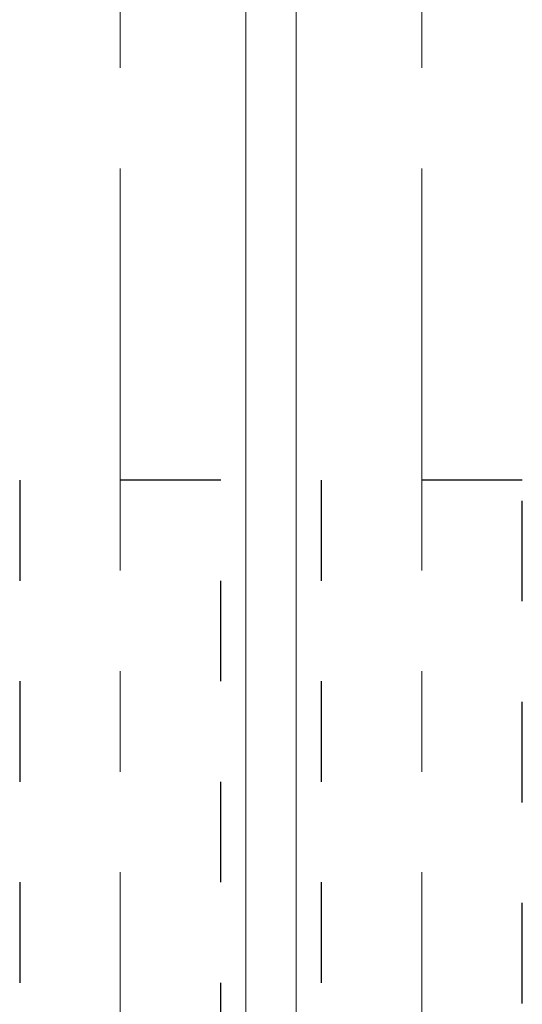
# Model space of a CAD drawing. Header units: metres. Extents: x -38 to 97, y -15 to 21.
# Tile 44 of 138: x 32.45 to 32.95, y 9.479 to 10.458. Entities that reach past the tile are written whole.
import ezdxf

# ---------------------------------------------------------------- set-up
doc = ezdxf.new("R2010")
doc.units = ezdxf.units.M
for name, pattern in [('______11', [0.5, 0.4, -0.05, 0, -0.05]), ('______2', [0.054, 0.04, -0.014]), ('______5', [1.1, 0.8, -0.1, 0.1, -0.1])]:
    doc.linetypes.add(name, pattern=pattern)
doc.layers.add('XR$2$Осевая линия (1)', color=7, linetype='______5', lineweight=13)
doc.layers.add('XR$3$Перекрытие (1)', color=7, linetype='Continuous', lineweight=35)
doc.layers.add('XR$7$Стена_ бетон несущ.', color=7, linetype='Continuous', lineweight=70, true_color=0xb4b496)

msp = doc.modelspace()

# ---------------------------------------------------------------- linework, layer by layer
at = {"layer": 'XR$2$Осевая линия (1)', "color": 253, "linetype": '______11', "lineweight": 13, "true_color": 0xa0a0a0, "transparency": 33554687}
for p, q in [((32.55, -3.39), (32.55, 19.78)), ((32.85, -3.39), (32.85, 19.78))]:
    msp.add_line(p, q, dxfattribs=at)
at = {"layer": 'XR$3$Перекрытие (1)', "color": 7, "linetype": 'Continuous', "lineweight": 13, "transparency": 33554687}
for p, q in [((32.675, -0.25), (32.675, 16.65)), ((32.725, 16.65), (32.725, -0.25))]:
    msp.add_line(p, q, dxfattribs=at)
at = {"layer": 'XR$7$Стена_ бетон несущ.', "color": 253, "linetype": '______2', "lineweight": -3, "true_color": 0xa0a0a0, "transparency": 33554687}
for p, q in [((32.45, 10), (32.45, 9.08)), ((32.65, 10), (32.45, 10)), ((32.65, 9), (32.65, 10)), ((32.95, 10), (32.75, 10)), ((32.75, 10), (32.75, 9)), ((32.95, 9.07953), (32.95, 10))]:
    msp.add_line(p, q, dxfattribs=at)

doc.saveas('drawing.dxf')
